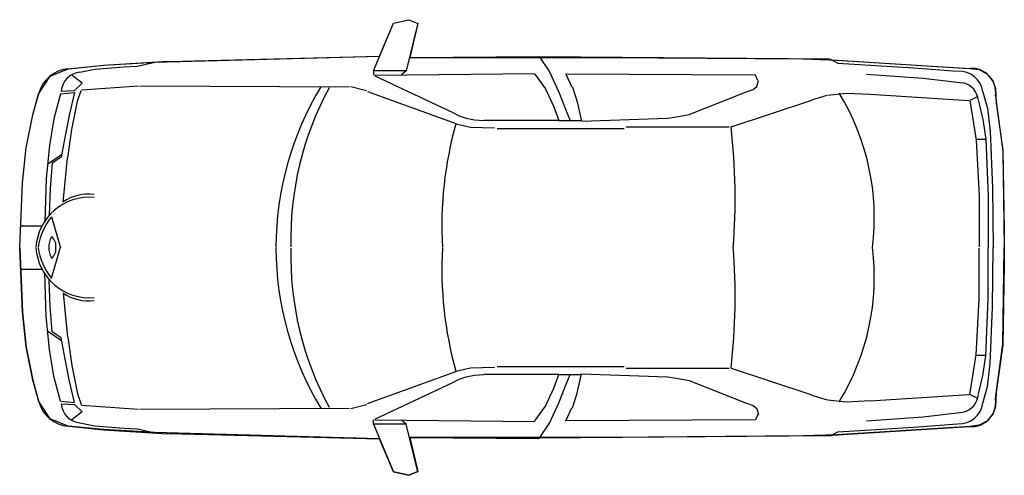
# Model space of a CAD drawing. Header units: millimetres. Extents: x -9704 to 3214, y -3659 to 2082.
# Tile 18 of 33: x -6471 to -6029, y 1091 to 1295. Entities that reach past the tile are written whole.
import ezdxf

# ---------------------------------------------------------------- set-up
doc = ezdxf.new("R2010")
doc.units = ezdxf.units.MM
doc.header["$LTSCALE"] = 100
doc.layers.add('0SGRENZE', color=7, linetype='Continuous')
doc.layers.add('A-Ansi-contin', color=9, linetype='Continuous')
doc.layers.get('0').freeze()

# ---------------------------------------------------------------- blocks, each defined once
blk = doc.blocks.new('20500011')
for p, q in [((186.86, 225.32), (194.47, 227)), ((194.57, 227), (199, 225.15)), ((176.88, 201.48), (186.86, 225.32)), ((199, 225.24), (193.23, 201.56)), ((42.48, 204.27), (74.39, 206.27)), ((74.78, 206.23), (179.83, 208.88)), ((195.09, 208.16), (259.33, 208.65)), ((404.48, 207.3), (259.24, 208.45)), ((259.42, 208.67), (264.61, 200.98)), ((404.59, 207.28), (408.26, 205.28)), ((405.33, 207), (473.55, 202.7)), ((25.24, 202.55), (42.48, 204.27)), ((30.71, 200.9), (38.18, 202.3)), ((38.18, 202.3), (52.68, 203.46)), ((52.68, 203.46), (59.25, 203.81)), ((59.4, 203.81), (68.07, 205.8)), ((193.23, 201.56), (176.88, 201.48)), ((176.88, 201.48), (176.88, 199.4)), ((193.13, 201.48), (190.87, 199.48)), ((408.26, 205.28), (446.04, 202.99)), ((446.04, 202.99), (467.68, 201.27)), ((31.75, 195.42), (26.67, 199.38)), ((177.54, 199.37), (257.35, 200.18)), ((177.54, 198.96), (216.41, 180.77)), ((257.35, 199.77), (262.53, 192.49)), ((264.61, 200.98), (269.27, 190.88)), ((272.74, 199.88), (275.74, 193.45)), ((367.18, 199.3), (272.74, 199.88)), ((368.31, 196.67), (367.18, 199.3)), ((367.93, 193.74), (368.68, 196.67)), ((422.57, 199.84), (450.81, 197.84)), ((450.81, 197.84), (463.28, 196.41)), ((463.28, 196.41), (470.25, 195.55)), ((21.29, 191.34), (28.02, 191.69)), ((28.02, 191.69), (31.75, 195.42)), ((29.54, 186.43), (31.29, 191.69)), ((31.41, 191.96), (59.87, 194.07)), ((60.55, 194.07), (164.92, 193.55)), ((165.62, 193.71), (173.39, 191.69)), ((262.53, 192.49), (266.68, 183.6)), ((276.11, 193.45), (278.36, 186.14)), ((362.31, 190.82), (366.06, 192.28)), ((366.06, 192.28), (367.93, 193.74)), ((7.27, 179.66), (10.2, 190.54)), ((20.98, 190.03), (17.76, 177.63)), ((21.01, 190.01), (27.96, 190.73)), ((27.96, 190.73), (25.4, 180.04)), ((26.7, 172.33), (29.54, 186.43)), ((173.91, 191.28), (218.48, 175.11)), ((269.27, 190.88), (272.9, 181.58)), ((334.2, 179.71), (362.31, 190.82)), ((355.05, 173.55), (395.23, 186.87)), ((395.32, 187.13), (402.95, 189.39)), ((403.21, 189.39), (412.43, 190.41)), ((412.43, 190.41), (424.28, 189.8)), ((424.4, 189.83), (473.55, 186.68)), ((477.95, 188.69), (473.91, 186.68)), ((473.91, 186.68), (477.21, 166.94)), ((478.32, 186.4), (480.52, 177.24)), ((480.52, 190.97), (482.72, 182.68)), ((486.75, 188.69), (490.42, 161.51)), ((266.68, 183.6), (269.27, 176.73)), ((272.9, 181.58), (274.97, 176.73)), ((278.36, 186.14), (280.61, 176.5)), ((482.72, 182.96), (484.18, 171.23)), ((3.97, 163.07), (7.27, 179.66)), ((17.76, 177.63), (15.56, 164.32)), ((25.4, 180.04), (23.39, 169.06)), ((216.41, 180.77), (219.52, 179.15)), ((219.52, 179.15), (223.15, 177.94)), ((223.15, 177.94), (227.29, 177.13)), ((227.29, 177.13), (231.96, 176.73)), ((269.27, 176.73), (231.96, 176.73)), ((269.27, 176.73), (280.16, 176.73)), ((280.61, 176.5), (323.33, 177.96)), ((323.33, 177.96), (327.83, 178.54)), ((327.83, 178.54), (334.2, 179.71)), ((480.52, 177.24), (481.98, 167.51)), ((24.68, 158.13), (26.7, 172.33)), ((217.96, 175.11), (225.22, 173.49)), ((225.22, 173.49), (237.14, 173.09)), ((238.51, 172.77), (301.8, 172.77)), ((302.81, 173.55), (354.04, 173.55)), ((23.39, 169.06), (21.38, 158.51)), ((481.98, 167.23), (477.21, 167.23)), ((477.21, 166.94), (478.68, 139.19)), ((481.98, 167.51), (483.08, 138.91)), ((484.18, 171.52), (485.28, 143.2)), ((2.14, 145.62), (3.97, 163.36)), ((15.56, 164.32), (13.84, 147.9)), ((14.62, 155.24), (21.56, 159.8)), ((21.38, 158.51), (16.81, 155.52)), ((22.25, 136.03), (24.55, 158.13)), ((490.42, 161.51), (491.15, 113.44)), ((16.81, 155.52), (15.89, 142.83)), ((13.84, 147.9), (13.14, 126.09)), ((0.67, 113.58), (2.14, 145.62)), ((15.89, 142.83), (15.35, 129.58)), ((485.28, 143.2), (485.65, 113.44)), ((478.68, 139.19), (478.68, 113.73)), ((483.08, 138.91), (483.08, 113.44)), ((16.44, 128.74), (21.04, 113.34)), ((1.46, 124.3), (11.69, 124.3)), ((0.67, 113.37), (2.14, 81.32)), ((16.44, 98.2), (21.04, 113.61)), ((478.68, 87.75), (478.68, 113.21)), ((483.08, 88.04), (483.08, 113.5)), ((485.28, 83.75), (485.65, 113.5)), ((490.42, 65.44), (491.15, 113.5)), ((1.46, 102.64), (11.69, 102.64)), ((13.84, 79.05), (13.14, 100.85)), ((15.89, 84.11), (15.35, 97.36)), ((22.25, 90.91), (24.55, 68.82)), ((16.81, 71.42), (15.89, 84.11)), ((477.21, 60), (478.68, 87.75)), ((481.98, 59.43), (483.08, 88.04)), ((484.18, 55.42), (485.28, 83.75)), ((2.14, 81.32), (3.97, 63.59)), ((15.56, 62.62), (13.84, 79.05)), ((14.62, 71.71), (21.56, 67.15)), ((21.38, 68.43), (16.81, 71.42)), ((24.68, 68.82), (26.7, 54.61)), ((3.97, 63.87), (7.27, 47.28)), ((23.39, 57.88), (21.38, 68.43)), ((486.75, 38.26), (490.42, 65.44)), ((17.76, 49.31), (15.56, 62.62)), ((473.91, 40.26), (477.21, 60)), ((481.98, 59.71), (477.21, 59.71)), ((480.52, 49.7), (481.98, 59.43)), ((25.4, 46.91), (23.39, 57.88)), ((26.7, 54.61), (29.54, 40.51)), ((238.51, 54.18), (301.8, 54.18)), ((482.72, 43.98), (484.18, 55.71)), ((20.98, 36.92), (17.76, 49.31)), ((173.91, 35.66), (218.48, 51.83)), ((217.96, 51.83), (225.22, 53.45)), ((223.15, 49), (227.29, 49.81)), ((225.22, 53.45), (237.14, 53.85)), ((227.29, 49.81), (231.96, 50.21)), ((269.27, 50.21), (231.96, 50.21)), ((266.68, 43.34), (269.27, 50.21)), ((269.27, 50.21), (280.16, 50.21)), ((272.9, 45.36), (274.97, 50.21)), ((278.36, 40.8), (280.61, 50.45)), ((280.61, 50.45), (323.33, 48.98)), ((302.81, 53.39), (354.04, 53.39)), ((355.05, 53.39), (395.23, 40.07)), ((478.32, 40.55), (480.52, 49.7)), ((7.27, 47.28), (10.2, 36.41)), ((27.96, 36.21), (25.4, 46.91)), ((177.54, 27.98), (216.41, 46.17)), ((216.41, 46.17), (219.52, 47.79)), ((219.52, 47.79), (223.15, 49)), ((269.27, 36.06), (272.9, 45.36)), ((323.33, 48.98), (327.83, 48.4)), ((327.83, 48.4), (334.2, 47.23)), ((334.2, 47.23), (362.31, 36.12)), ((480.52, 35.97), (482.72, 44.26)), ((29.54, 40.51), (31.29, 35.25)), ((262.53, 34.45), (266.68, 43.34)), ((276.11, 33.49), (278.36, 40.8)), ((395.32, 39.82), (402.95, 37.56)), ((424.4, 37.11), (473.55, 40.26)), ((477.95, 38.26), (473.91, 40.26)), ((21.01, 36.93), (27.96, 36.21)), ((21.29, 35.6), (28.02, 35.25)), ((28.02, 35.25), (31.75, 31.52)), ((31.41, 34.98), (59.87, 32.87)), ((165.62, 33.23), (173.39, 35.26)), ((257.35, 27.17), (262.53, 34.45)), ((264.61, 25.96), (269.27, 36.06)), ((362.31, 36.12), (366.06, 34.66)), ((366.06, 34.66), (367.93, 33.2)), ((403.21, 37.56), (412.43, 36.53)), ((412.43, 36.53), (424.28, 37.15)), ((31.75, 31.52), (26.67, 27.56)), ((60.55, 32.87), (164.92, 33.4)), ((272.74, 27.06), (275.74, 33.49)), ((368.31, 30.28), (367.18, 27.64)), ((367.93, 33.2), (368.68, 30.28)), ((450.81, 29.1), (463.28, 30.53)), ((463.28, 30.53), (470.25, 31.39)), ((30.71, 26.04), (38.18, 24.64)), ((38.18, 24.64), (52.68, 23.48)), ((176.88, 25.46), (176.88, 27.55)), ((193.23, 25.38), (176.88, 25.46)), ((176.88, 25.46), (186.86, 1.63)), ((177.54, 27.57), (257.35, 26.77)), ((193.13, 25.46), (190.87, 27.47)), ((199, 1.71), (193.23, 25.38)), ((259.42, 18.28), (264.61, 25.96)), ((367.18, 27.64), (272.74, 27.06)), ((422.57, 27.1), (450.81, 29.1)), ((446.04, 23.95), (467.68, 25.67)), ((25.24, 24.39), (42.48, 22.67)), ((42.48, 22.67), (74.39, 20.67)), ((52.68, 23.48), (59.25, 23.13)), ((59.4, 23.13), (68.07, 21.15)), ((74.78, 20.71), (179.83, 18.07)), ((404.48, 19.64), (259.24, 18.49)), ((404.59, 19.66), (408.26, 21.66)), ((405.33, 19.95), (473.55, 24.24)), ((408.26, 21.66), (446.04, 23.95)), ((195.09, 18.78), (259.33, 18.29)), ((186.86, 1.63), (194.47, -0.06)), ((194.57, -0.06), (199, 1.79))]:
    blk.add_line(p, q)
for centre, radius, start, end in [((26.26, 186), 16.61, 94.7791, 165.1825), ((468.75, 189.43), 11.86, 7.4698, 93.4228), ((474.88, 190.74), 12, 351.5248, 94.6149), ((31.9, 190.29), 10.67, 96.4117, 173.7538), ((283.88, 113.18), 155.56, 148.8953, 179.8017), ((293.23, 117.96), 157.51, 151.5411, 181.5424), ((468.33, 185.79), 10.02, 5.089, 76.8568), ((307.82, 128.35), 118.58, 352.7775, 31.5015), ((399.76, 124.09), 188.82, 164.3219, 183.1636), ((45.36, 138.22), 311.7, 355.3986, 6.5091), ((35.47, 111.77), 26.79, 85.1889, 176.1374), ((34.89, 117.81), 22.26, 82.7265, 124.4206), ((42.01, 108.59), 32.56, 141.7609, 171.1826), ((24.38, 113.88), 9.19, 148.0045, 183.461), ((13.19, 114.35), 5.55, 349.3804, 52.3281), ((35.47, 115.17), 26.79, 183.8626, 274.8111), ((42.01, 118.36), 32.56, 188.8174, 218.2391), ((24.38, 113.07), 9.19, 176.539, 211.9955), ((13.19, 112.59), 5.55, 307.6719, 10.6196), ((283.88, 113.76), 155.56, 180.1983, 211.1047), ((293.23, 108.98), 157.51, 178.4576, 208.4589), ((399.76, 102.86), 188.82, 176.8363, 195.6781), ((45.36, 88.73), 311.7, 353.4909, 4.6014), ((307.82, 98.6), 118.58, 328.4985, 7.2225), ((34.89, 109.13), 22.26, 235.5794, 277.2735), ((468.33, 41.15), 10.02, 283.1432, 354.911), ((26.26, 40.94), 16.61, 194.8175, 265.2209), ((31.9, 36.65), 10.67, 186.2462, 263.5883), ((468.75, 37.51), 11.86, 266.5772, 352.5302), ((474.88, 36.2), 12, 265.3851, 8.4752)]:
    blk.add_arc(centre, radius, start, end)
at = {"layer": '0SGRENZE', "linetype": 'Continuous', "flags": 128}
blk.add_lwpolyline([(0.67, 113.47), (2.14, 145.62), (3.97, 163.07), (7.27, 179.66), (10.2, 190.25), (10.2, 190.25), (10.2, 190.25), (15.8, 198.91), (24.88, 202.55), (42.48, 204.27), (68.07, 205.8), (179.83, 208.88), (186.86, 225.32), (194.57, 227), (199, 225.15), (195.09, 208.16), (294.49, 208.17), (391.11, 207.41), (407.65, 206.85), (473.91, 202.7), (478.68, 202.12), (482.49, 200.02), (485.39, 196.53), (486.72, 192.73), (487.17, 185.57), (490.36, 161.95), (491.02, 122.12), (491.15, 113.5), (491.02, 104.88), (490.36, 65.04), (487.17, 41.43), (486.72, 34.27), (485.39, 30.47), (482.49, 26.97), (478.68, 24.87), (473.91, 24.29), (407.65, 20.15), (391.11, 19.59), (294.49, 18.83), (195.09, 18.83), (199, 1.84), (194.57, 0), (186.86, 1.68), (179.83, 18.12), (68.07, 21.2), (42.48, 22.73), (24.88, 24.45), (15.8, 28.09), (10.2, 36.75), (10.2, 36.75), (10.2, 36.75), (7.27, 47.33), (3.97, 63.93), (2.14, 81.38), (0.67, 113.53)], dxfattribs=at)

msp = doc.modelspace()

# ---------------------------------------------------------------- block references
at = {"layer": 'A-Ansi-contin', "xscale": 0.8999999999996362, "yscale": 0.8999999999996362, "zscale": 0.9}
msp.add_blockref('20500011', (-6471.42, 1090.63), dxfattribs=at)

doc.saveas('drawing.dxf')
